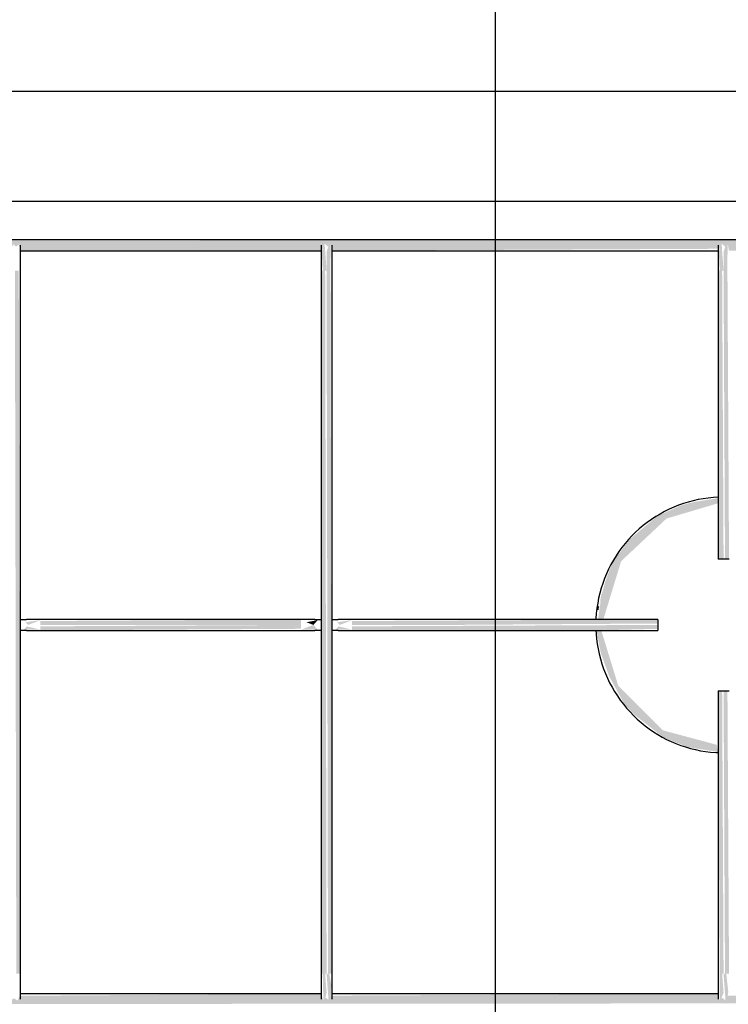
# Model space of a CAD drawing. Header units: millimetres. Extents: x -16331 to -10265, y -4113 to -3584.
# Tile 11 of 21: x -10326.93 to -10326.736, y -4099.485 to -4099.215. Entities that reach past the tile are written whole.
import ezdxf

# ---------------------------------------------------------------- set-up
doc = ezdxf.new("R2010")
doc.units = ezdxf.units.MM
doc.layers.add('AF-Condutos', color=4, linetype='Continuous')
doc.layers.add('ARQ_ELEMENTS', color=253, linetype='Continuous')

# ---------------------------------------------------------------- blocks, each defined once
blk = doc.blocks.new('t2')
at = {"layer": 'ARQ_ELEMENTS'}
for points in [[(-10233.73391, -4121.16819), (-10233.73379, -4121.16762), (-10233.73305, -4121.1663), (-10233.73229, -4121.16708), (-10233.73141, -4121.16653), (-10233.73114, -4121.16819), (-10233.62505, -4121.16767), (-10233.62429, -4121.1663), (-10233.6235, -4121.167), (-10233.62264, -4121.16661), (-10233.62239, -4121.16819), (-10233.52509, -4121.16775), (-10233.52509, -4121.16519), (-10234.0255, -4121.16563), (-10234.0254, -4121.16819), (-10233.92795, -4121.16767), (-10233.92717, -4121.16638), (-10233.92644, -4121.16708), (-10233.92558, -4121.16638), (-10233.92529, -4121.16819), (-10233.81919, -4121.16767), (-10233.81838, -4121.16646), (-10233.81768, -4121.16708), (-10233.81681, -4121.16646), (-10233.81653, -4121.16819), (-10233.73405, -4121.16819)], [(-10233.73366, -4121.17365), (-10233.7326, -4121.17365), (-10233.73317, -4121.16594), (-10233.73357, -4121.16653), (-10233.7339, -4121.1685)], [(-10233.7326, -4121.17365), (-10233.73154, -4121.17365), (-10233.73151, -4121.16581), (-10233.73189, -4121.1663), (-10233.7326, -4121.16847)], [(-10233.62459, -4121.17365), (-10233.62384, -4121.17365), (-10233.62441, -4121.16594), (-10233.62477, -4121.1663), (-10233.62513, -4121.1687), (-10233.6249, -4121.17365)], [(-10233.62345, -4121.17365), (-10233.62278, -4121.17365), (-10233.62275, -4121.16588), (-10233.62313, -4121.1663), (-10233.62384, -4121.16847), (-10233.62384, -4121.17365)], [(-10233.81649, -4121.36614), (-10233.81693, -4121.17365), (-10233.81799, -4121.17365), (-10233.8176, -4121.36614), (-10233.81654, -4121.36614)], [(-10233.73405, -4121.36614), (-10233.7326, -4121.36614), (-10233.73299, -4121.17365), (-10233.7341, -4121.17365), (-10233.7341, -4121.36614)], [(-10233.7311, -4121.36614), (-10233.73154, -4121.17365), (-10233.7326, -4121.17365), (-10233.73221, -4121.36614), (-10233.73115, -4121.36614)], [(-10233.6249, -4121.25266), (-10233.62384, -4121.25266), (-10233.62423, -4121.17365), (-10233.62534, -4121.17365), (-10233.62514, -4121.25266)], [(-10233.62234, -4121.25266), (-10233.62278, -4121.17365), (-10233.62384, -4121.17365), (-10233.62345, -4121.25266), (-10233.62239, -4121.25266)], [(-10233.81099, -4121.27196), (-10233.81473, -4121.27105), (-10233.81553, -4121.27196)], [(-10233.81439, -4121.27066), (-10233.81099, -4121.26936), (-10233.81505, -4121.26991), (-10233.81473, -4121.27027)], [(-10233.73959, -4121.27066), (-10233.73959, -4121.26916), (-10233.81099, -4121.2696), (-10233.81099, -4121.27066), (-10233.74992, -4121.27066)], [(-10233.81099, -4121.27216), (-10233.73959, -4121.27172), (-10233.73959, -4121.27066), (-10233.81099, -4121.27105), (-10233.81099, -4121.27211)], [(-10233.73505, -4121.27196), (-10233.73619, -4121.27066), (-10233.73959, -4121.27196)], [(-10233.73619, -4121.27066), (-10233.73505, -4121.26936), (-10233.73814, -4121.26992), (-10233.73624, -4121.27064)], [(-10233.7256, -4121.27196), (-10233.72934, -4121.27105), (-10233.73014, -4121.27196)], [(-10233.729, -4121.27066), (-10233.7256, -4121.26936), (-10233.72966, -4121.26991), (-10233.72934, -4121.27027)], [(-10233.69847, -4121.27066), (-10233.64184, -4121.27027), (-10233.64184, -4121.26916), (-10233.7256, -4121.2696), (-10233.7256, -4121.27066), (-10233.71046, -4121.27066)], [(-10233.65844, -4121.27216), (-10233.64184, -4121.27172), (-10233.64184, -4121.27066), (-10233.7256, -4121.27105), (-10233.7256, -4121.27216), (-10233.6587, -4121.27216)], [(-10233.62423, -4121.36618), (-10233.62384, -4121.36618), (-10233.62423, -4121.28866), (-10233.62534, -4121.28866), (-10233.6249, -4121.36618), (-10233.62459, -4121.36618)], [(-10233.62278, -4121.36618), (-10233.62234, -4121.36618), (-10233.62278, -4121.28866), (-10233.62384, -4121.28866), (-10233.62345, -4121.36618), (-10233.62309, -4121.36618)], [(-10233.62534, -4121.30544), (-10233.62534, -4121.30539), (-10233.62595, -4121.30535)], [(-10233.73335, -4121.37443), (-10233.7326, -4121.37134), (-10233.73299, -4121.36614), (-10233.73366, -4121.36614), (-10233.73346, -4121.37389), (-10233.73337, -4121.37434)], [(-10233.73154, -4121.3742), (-10233.7313, -4121.36923), (-10233.73185, -4121.36614), (-10233.7326, -4121.36614), (-10233.73209, -4121.37314), (-10233.7316, -4121.37407)], [(-10233.6249, -4121.3742), (-10233.62384, -4121.37135), (-10233.62423, -4121.36618), (-10233.6249, -4121.36618), (-10233.62495, -4121.37389), (-10233.62491, -4121.37413)], [(-10233.62309, -4121.37443), (-10233.62255, -4121.37112), (-10233.62309, -4121.36618), (-10233.62384, -4121.36618), (-10233.62327, -4121.37389), (-10233.62311, -4121.37439)], [(-10234.0255, -4121.37464), (-10233.52509, -4121.3742), (-10233.52519, -4121.37164), (-10233.62264, -4121.37216), (-10233.62342, -4121.37345), (-10233.62415, -4121.37275), (-10233.62501, -4121.37345), (-10233.6253, -4121.37164), (-10233.73125, -4121.37215), (-10233.73197, -4121.37336), (-10233.73279, -4121.37275), (-10233.73356, -4121.37336), (-10233.73405, -4121.37164), (-10233.81665, -4121.3722), (-10233.81727, -4121.37352), (-10233.81824, -4121.37291), (-10233.81896, -4121.3733), (-10233.81944, -4121.37164), (-10233.92554, -4121.37216), (-10233.92629, -4121.37352), (-10233.92709, -4121.37282), (-10233.92794, -4121.37321), (-10233.9282, -4121.37164), (-10234.0255, -4121.37207), (-10234.0255, -4121.37458)]]:
    blk.add_hatch(color=256, dxfattribs=at).paths.add_polyline_path(points, flags=0)
h = blk.add_hatch(color=256, dxfattribs=at)
h.paths.add_polyline_path([(-10233.62534, -4121.30539), (-10233.62573, -4121.30347), (-10233.6405, -4121.29951), (-10233.65269, -4121.28732), (-10233.65734, -4121.27216), (-10233.65867, -4121.27216), (-10233.65748, -4121.27831), (-10233.6551, -4121.28491), (-10233.6509, -4121.29251), (-10233.64833, -4121.29519), (-10233.6405, -4121.30137), (-10233.63359, -4121.30414), (-10233.62595, -4121.30535)], flags=0)
h.paths.add_polyline_path([(-10233.65676, -4121.26916), (-10233.65661, -4121.26863), (-10233.65191, -4121.25322), (-10233.63946, -4121.24153), (-10233.62534, -4121.23735), (-10233.62534, -4121.23593), (-10233.63051, -4121.23678), (-10233.63173, -4121.23697), (-10233.63539, -4121.23785), (-10233.64208, -4121.24091), (-10233.64943, -4121.24712), (-10233.6542, -4121.25332), (-10233.65629, -4121.25892), (-10233.6573, -4121.26278), (-10233.65824, -4121.26916), (-10233.65716, -4121.26916)], flags=0)
h = blk.add_hatch(color=256, dxfattribs=at)
h.paths.add_polyline_path([(-10233.65865, -4121.26916), (-10233.65856, -4121.26863), (-10233.65867, -4121.26916)], flags=0)
h.paths.add_polyline_path([(-10233.65791, -4121.2653), (-10233.6551, -4121.25609), (-10233.6573, -4121.26228), (-10233.65784, -4121.26499)], flags=0)
for p, q in [((-10233.51319, -4121.12464), (-10234.07819, -4121.12464)), ((-10234.07819, -4121.15464), (-10233.51319, -4121.15464)), ((-10233.52509, -4121.16519), (-10234.0255, -4121.16519)), ((-10233.81657, -4121.16819), (-10233.73391, -4121.16819)), ((-10233.73118, -4121.16819), (-10233.62515, -4121.16819)), ((-10233.81649, -4121.36614), (-10233.81649, -4121.17365)), ((-10233.7341, -4121.17365), (-10233.7341, -4121.36614)), ((-10233.7311, -4121.36614), (-10233.7311, -4121.17365)), ((-10233.62534, -4121.17365), (-10233.62534, -4121.25266)), ((-10233.62384, -4121.25266), (-10233.62534, -4121.25266)), ((-10233.62234, -4121.25266), (-10233.62384, -4121.25266)), ((-10233.73959, -4121.26916), (-10233.81099, -4121.26916)), ((-10233.64184, -4121.26916), (-10233.7256, -4121.26916)), ((-10233.64184, -4121.26916), (-10233.64184, -4121.27066)), ((-10233.64184, -4121.27066), (-10233.64184, -4121.27216)), ((-10233.81099, -4121.27216), (-10233.73959, -4121.27216)), ((-10233.7256, -4121.27216), (-10233.64184, -4121.27216)), ((-10233.62534, -4121.28866), (-10233.62534, -4121.36618)), ((-10233.62534, -4121.28866), (-10233.62384, -4121.28866)), ((-10233.62384, -4121.28866), (-10233.62234, -4121.28866)), ((-10233.73391, -4121.37164), (-10233.81657, -4121.37164)), ((-10233.62526, -4121.37164), (-10233.73118, -4121.37164))]:
    blk.add_line(p, q, dxfattribs=at)
at = {"layer": 'ARQ_ELEMENTS', "flags": 128}
for points in [[(-10233.81649, -4121.17365), (-10233.81649, -4121.17337), (-10233.81649, -4121.17309), (-10233.81649, -4121.17281), (-10233.81649, -4121.17254), (-10233.81649, -4121.17226), (-10233.81649, -4121.17199), (-10233.81649, -4121.17172), (-10233.81649, -4121.17146), (-10233.81649, -4121.1712), (-10233.81649, -4121.17094), (-10233.81649, -4121.17068), (-10233.81649, -4121.17043), (-10233.81649, -4121.17019), (-10233.81649, -4121.16995), (-10233.81649, -4121.16972), (-10233.81649, -4121.16949), (-10233.81649, -4121.16927), (-10233.81649, -4121.16906), (-10233.81649, -4121.16885), (-10233.81649, -4121.16865), (-10233.81649, -4121.16846), (-10233.81649, -4121.16828), (-10233.81649, -4121.16811), (-10233.81649, -4121.16795), (-10233.81649, -4121.16779), (-10233.81649, -4121.16764), (-10233.81649, -4121.16751), (-10233.81649, -4121.16738), (-10233.81649, -4121.16727), (-10233.81649, -4121.16716), (-10233.81649, -4121.16706), (-10233.81649, -4121.16698), (-10233.81649, -4121.16691), (-10233.81649, -4121.16684), (-10233.81649, -4121.16679), (-10233.81649, -4121.16675), (-10233.81649, -4121.16672), (-10233.81649, -4121.1667), (-10233.81649, -4121.16669)], [(-10233.7341, -4121.16669), (-10233.7341, -4121.16669), (-10233.7341, -4121.16671), (-10233.7341, -4121.16674), (-10233.7341, -4121.16678), (-10233.7341, -4121.16683), (-10233.7341, -4121.16689), (-10233.7341, -4121.16696), (-10233.7341, -4121.16704), (-10233.7341, -4121.16713), (-10233.7341, -4121.16724), (-10233.7341, -4121.16735), (-10233.7341, -4121.16747), (-10233.7341, -4121.16761), (-10233.7341, -4121.16775), (-10233.7341, -4121.1679), (-10233.7341, -4121.16806), (-10233.7341, -4121.16824), (-10233.7341, -4121.16841), (-10233.7341, -4121.1686), (-10233.7341, -4121.1688), (-10233.7341, -4121.169), (-10233.7341, -4121.16921), (-10233.7341, -4121.16943), (-10233.7341, -4121.16966), (-10233.7341, -4121.16989), (-10233.7341, -4121.17012), (-10233.7341, -4121.17037), (-10233.7341, -4121.17062), (-10233.7341, -4121.17087), (-10233.7341, -4121.17113), (-10233.7341, -4121.17139), (-10233.7341, -4121.17165), (-10233.7341, -4121.17192), (-10233.7341, -4121.17219), (-10233.7341, -4121.17246), (-10233.7341, -4121.17274), (-10233.7341, -4121.17302), (-10233.7341, -4121.17329), (-10233.7341, -4121.17357), (-10233.7341, -4121.17365)], [(-10233.7311, -4121.17365), (-10233.7311, -4121.17337), (-10233.7311, -4121.17309), (-10233.7311, -4121.17281), (-10233.7311, -4121.17254), (-10233.7311, -4121.17226), (-10233.7311, -4121.17199), (-10233.7311, -4121.17172), (-10233.7311, -4121.17146), (-10233.7311, -4121.1712), (-10233.7311, -4121.17094), (-10233.7311, -4121.17068), (-10233.7311, -4121.17043), (-10233.7311, -4121.17019), (-10233.7311, -4121.16995), (-10233.7311, -4121.16972), (-10233.7311, -4121.16949), (-10233.7311, -4121.16927), (-10233.7311, -4121.16906), (-10233.7311, -4121.16885), (-10233.7311, -4121.16865), (-10233.7311, -4121.16846), (-10233.7311, -4121.16828), (-10233.7311, -4121.16811), (-10233.7311, -4121.16795), (-10233.7311, -4121.16779), (-10233.7311, -4121.16764), (-10233.7311, -4121.16751), (-10233.7311, -4121.16738), (-10233.7311, -4121.16727), (-10233.7311, -4121.16716), (-10233.7311, -4121.16706), (-10233.7311, -4121.16698), (-10233.7311, -4121.16691), (-10233.7311, -4121.16684), (-10233.7311, -4121.16679), (-10233.7311, -4121.16675), (-10233.7311, -4121.16672), (-10233.7311, -4121.1667), (-10233.7311, -4121.16669)], [(-10233.62534, -4121.16669), (-10233.62534, -4121.16669), (-10233.62534, -4121.16671), (-10233.62534, -4121.16674), (-10233.62534, -4121.16678), (-10233.62534, -4121.16683), (-10233.62534, -4121.16689), (-10233.62534, -4121.16696), (-10233.62534, -4121.16704), (-10233.62534, -4121.16713), (-10233.62534, -4121.16724), (-10233.62534, -4121.16735), (-10233.62534, -4121.16747), (-10233.62534, -4121.16761), (-10233.62534, -4121.16775), (-10233.62534, -4121.1679), (-10233.62534, -4121.16806), (-10233.62534, -4121.16824), (-10233.62534, -4121.16841), (-10233.62534, -4121.1686), (-10233.62534, -4121.1688), (-10233.62534, -4121.169), (-10233.62534, -4121.16921), (-10233.62534, -4121.16943), (-10233.62534, -4121.16966), (-10233.62534, -4121.16989), (-10233.62534, -4121.17012), (-10233.62534, -4121.17037), (-10233.62534, -4121.17062), (-10233.62534, -4121.17087), (-10233.62534, -4121.17113), (-10233.62534, -4121.17139), (-10233.62534, -4121.17165), (-10233.62534, -4121.17192), (-10233.62534, -4121.17219), (-10233.62534, -4121.17246), (-10233.62534, -4121.17274), (-10233.62534, -4121.17302), (-10233.62534, -4121.17329), (-10233.62534, -4121.17357), (-10233.62534, -4121.17365)], [(-10233.62526, -4121.23569), (-10233.62664, -4121.23577), (-10233.62803, -4121.23591), (-10233.62942, -4121.23611), (-10233.6308, -4121.23636), (-10233.63216, -4121.23666), (-10233.63351, -4121.23702), (-10233.63485, -4121.23744), (-10233.63617, -4121.23791), (-10233.63747, -4121.23842), (-10233.63875, -4121.239), (-10233.64, -4121.23962), (-10233.64123, -4121.24029), (-10233.64243, -4121.24101), (-10233.6436, -4121.24177), (-10233.64474, -4121.24259), (-10233.64585, -4121.24345), (-10233.64692, -4121.24435), (-10233.64795, -4121.24529), (-10233.64895, -4121.24628), (-10233.64991, -4121.2473), (-10233.65082, -4121.24836), (-10233.65169, -4121.24946), (-10233.65251, -4121.25059), (-10233.65329, -4121.25175), (-10233.65403, -4121.25294), (-10233.65471, -4121.25416), (-10233.65535, -4121.25541), (-10233.65593, -4121.25668), (-10233.65646, -4121.25798), (-10233.65694, -4121.25929), (-10233.65737, -4121.26063), (-10233.65775, -4121.26198), (-10233.65807, -4121.26334), (-10233.65833, -4121.26471), (-10233.65854, -4121.2661), (-10233.6587, -4121.26749), (-10233.6588, -4121.26888)], [(-10233.62526, -4121.23569), (-10233.62664, -4121.23577), (-10233.62803, -4121.23591), (-10233.62942, -4121.23611), (-10233.6308, -4121.23636), (-10233.63216, -4121.23666), (-10233.63351, -4121.23702), (-10233.63485, -4121.23744), (-10233.63617, -4121.23791), (-10233.63747, -4121.23842), (-10233.63875, -4121.239), (-10233.64, -4121.23962), (-10233.64123, -4121.24029), (-10233.64243, -4121.24101), (-10233.6436, -4121.24177), (-10233.64474, -4121.24259), (-10233.64585, -4121.24345), (-10233.64692, -4121.24435), (-10233.64795, -4121.24529), (-10233.64895, -4121.24628), (-10233.64991, -4121.2473), (-10233.65082, -4121.24836), (-10233.65169, -4121.24946), (-10233.65251, -4121.25059), (-10233.65329, -4121.25175), (-10233.65403, -4121.25294), (-10233.65471, -4121.25416), (-10233.65535, -4121.25541), (-10233.65593, -4121.25668), (-10233.65646, -4121.25798), (-10233.65694, -4121.25929), (-10233.65737, -4121.26063), (-10233.65775, -4121.26198), (-10233.65807, -4121.26334), (-10233.65833, -4121.26471), (-10233.65854, -4121.2661), (-10233.6587, -4121.26749), (-10233.6588, -4121.26888)], [(-10233.8165, -4121.26916), (-10233.81639, -4121.26916), (-10233.81627, -4121.26916), (-10233.81616, -4121.26916), (-10233.81606, -4121.26916), (-10233.81595, -4121.26916), (-10233.81585, -4121.26916), (-10233.81576, -4121.26916), (-10233.81566, -4121.26916), (-10233.81557, -4121.26916), (-10233.81549, -4121.26916), (-10233.81541, -4121.26916), (-10233.81533, -4121.26916), (-10233.81526, -4121.26916), (-10233.81519, -4121.26916), (-10233.81512, -4121.26916), (-10233.81506, -4121.26916), (-10233.81501, -4121.26916), (-10233.81496, -4121.26916), (-10233.81491, -4121.26916), (-10233.81487, -4121.26916), (-10233.81484, -4121.26916), (-10233.81481, -4121.26916), (-10233.8148, -4121.26916)], [(-10233.81099, -4121.26916), (-10233.81115, -4121.26916), (-10233.8113, -4121.26916), (-10233.81146, -4121.26916), (-10233.81161, -4121.26916), (-10233.81176, -4121.26916), (-10233.81192, -4121.26916), (-10233.81207, -4121.26916), (-10233.81222, -4121.26916), (-10233.81236, -4121.26916), (-10233.81251, -4121.26916), (-10233.81265, -4121.26916), (-10233.81279, -4121.26916), (-10233.81292, -4121.26916), (-10233.81306, -4121.26916), (-10233.81319, -4121.26916), (-10233.81331, -4121.26916), (-10233.81344, -4121.26916), (-10233.81356, -4121.26916), (-10233.81367, -4121.26916), (-10233.81378, -4121.26916), (-10233.81389, -4121.26916), (-10233.81399, -4121.26916), (-10233.81409, -4121.26916), (-10233.81418, -4121.26916), (-10233.81426, -4121.26916), (-10233.81434, -4121.26916), (-10233.81442, -4121.26916), (-10233.81449, -4121.26916), (-10233.81456, -4121.26916), (-10233.81462, -4121.26916), (-10233.81467, -4121.26916), (-10233.81472, -4121.26916), (-10233.81476, -4121.26916), (-10233.81479, -4121.26916), (-10233.8148, -4121.26916)], [(-10233.73579, -4121.26916), (-10233.73582, -4121.26916), (-10233.73586, -4121.26916), (-10233.73591, -4121.26916), (-10233.73596, -4121.26916), (-10233.73602, -4121.26916), (-10233.73608, -4121.26916), (-10233.73615, -4121.26916), (-10233.73623, -4121.26916), (-10233.73631, -4121.26916), (-10233.7364, -4121.26916), (-10233.73649, -4121.26916), (-10233.73658, -4121.26916), (-10233.73668, -4121.26916), (-10233.73679, -4121.26916), (-10233.7369, -4121.26916), (-10233.73701, -4121.26916), (-10233.73713, -4121.26916), (-10233.73725, -4121.26916), (-10233.73738, -4121.26916), (-10233.73751, -4121.26916), (-10233.73764, -4121.26916), (-10233.73778, -4121.26916), (-10233.73792, -4121.26916), (-10233.73806, -4121.26916), (-10233.7382, -4121.26916), (-10233.73835, -4121.26916), (-10233.7385, -4121.26916), (-10233.73865, -4121.26916), (-10233.7388, -4121.26916), (-10233.73895, -4121.26916), (-10233.7391, -4121.26916), (-10233.73926, -4121.26916), (-10233.73941, -4121.26916), (-10233.73957, -4121.26916), (-10233.73959, -4121.26916)], [(-10233.73579, -4121.26916), (-10233.73576, -4121.26916), (-10233.73572, -4121.26916), (-10233.73568, -4121.26916), (-10233.73564, -4121.26916), (-10233.73559, -4121.26916), (-10233.73554, -4121.26916), (-10233.73548, -4121.26916), (-10233.73542, -4121.26916), (-10233.73535, -4121.26916), (-10233.73528, -4121.26916), (-10233.7352, -4121.26916), (-10233.73512, -4121.26916), (-10233.73504, -4121.26916), (-10233.73495, -4121.26916), (-10233.73486, -4121.26916), (-10233.73476, -4121.26916), (-10233.73466, -4121.26916), (-10233.73456, -4121.26916), (-10233.73445, -4121.26916), (-10233.73434, -4121.26916), (-10233.73423, -4121.26916), (-10233.73412, -4121.26916)], [(-10233.73111, -4121.26916), (-10233.731, -4121.26916), (-10233.73088, -4121.26916), (-10233.73077, -4121.26916), (-10233.73067, -4121.26916), (-10233.73056, -4121.26916), (-10233.73046, -4121.26916), (-10233.73037, -4121.26916), (-10233.73027, -4121.26916), (-10233.73018, -4121.26916), (-10233.7301, -4121.26916), (-10233.73002, -4121.26916), (-10233.72994, -4121.26916), (-10233.72987, -4121.26916), (-10233.7298, -4121.26916), (-10233.72973, -4121.26916), (-10233.72967, -4121.26916), (-10233.72962, -4121.26916), (-10233.72957, -4121.26916), (-10233.72952, -4121.26916), (-10233.72948, -4121.26916), (-10233.72945, -4121.26916), (-10233.72942, -4121.26916), (-10233.72941, -4121.26916)], [(-10233.7256, -4121.26916), (-10233.72576, -4121.26916), (-10233.72591, -4121.26916), (-10233.72607, -4121.26916), (-10233.72622, -4121.26916), (-10233.72638, -4121.26916), (-10233.72653, -4121.26916), (-10233.72668, -4121.26916), (-10233.72683, -4121.26916), (-10233.72697, -4121.26916), (-10233.72712, -4121.26916), (-10233.72726, -4121.26916), (-10233.7274, -4121.26916), (-10233.72753, -4121.26916), (-10233.72767, -4121.26916), (-10233.7278, -4121.26916), (-10233.72792, -4121.26916), (-10233.72805, -4121.26916), (-10233.72817, -4121.26916), (-10233.72828, -4121.26916), (-10233.72839, -4121.26916), (-10233.7285, -4121.26916), (-10233.7286, -4121.26916), (-10233.7287, -4121.26916), (-10233.72879, -4121.26916), (-10233.72887, -4121.26916), (-10233.72896, -4121.26916), (-10233.72903, -4121.26916), (-10233.7291, -4121.26916), (-10233.72917, -4121.26916), (-10233.72923, -4121.26916), (-10233.72928, -4121.26916), (-10233.72933, -4121.26916), (-10233.72937, -4121.26916), (-10233.7294, -4121.26916), (-10233.72941, -4121.26916)], [(-10233.8148, -4121.27216), (-10233.81483, -4121.27216), (-10233.81486, -4121.27216), (-10233.8149, -4121.27216), (-10233.81494, -4121.27216), (-10233.81499, -4121.27216), (-10233.81505, -4121.27216), (-10233.81511, -4121.27216), (-10233.81517, -4121.27216), (-10233.81524, -4121.27216), (-10233.81531, -4121.27216), (-10233.81538, -4121.27216), (-10233.81546, -4121.27216), (-10233.81555, -4121.27216), (-10233.81564, -4121.27216), (-10233.81573, -4121.27216), (-10233.81583, -4121.27216), (-10233.81592, -4121.27216), (-10233.81603, -4121.27216), (-10233.81613, -4121.27216), (-10233.81624, -4121.27216), (-10233.81635, -4121.27216), (-10233.81647, -4121.27216)], [(-10233.8148, -4121.27216), (-10233.81476, -4121.27216), (-10233.81472, -4121.27216), (-10233.81468, -4121.27216), (-10233.81462, -4121.27216), (-10233.81457, -4121.27216), (-10233.8145, -4121.27216), (-10233.81443, -4121.27216), (-10233.81436, -4121.27216), (-10233.81428, -4121.27216), (-10233.81419, -4121.27216), (-10233.8141, -4121.27216), (-10233.814, -4121.27216), (-10233.8139, -4121.27216), (-10233.8138, -4121.27216), (-10233.81369, -4121.27216), (-10233.81357, -4121.27216), (-10233.81345, -4121.27216), (-10233.81333, -4121.27216), (-10233.81321, -4121.27216), (-10233.81308, -4121.27216), (-10233.81294, -4121.27216), (-10233.81281, -4121.27216), (-10233.81267, -4121.27216), (-10233.81253, -4121.27216), (-10233.81238, -4121.27216), (-10233.81224, -4121.27216), (-10233.81209, -4121.27216), (-10233.81194, -4121.27216), (-10233.81179, -4121.27216), (-10233.81163, -4121.27216), (-10233.81148, -4121.27216), (-10233.81133, -4121.27216), (-10233.81117, -4121.27216), (-10233.81101, -4121.27216), (-10233.81099, -4121.27216)], [(-10233.73959, -4121.27216), (-10233.73944, -4121.27216), (-10233.73928, -4121.27216), (-10233.73913, -4121.27216), (-10233.73897, -4121.27216), (-10233.73882, -4121.27216), (-10233.73867, -4121.27216), (-10233.73852, -4121.27216), (-10233.73837, -4121.27216), (-10233.73822, -4121.27216), (-10233.73808, -4121.27216), (-10233.73794, -4121.27216), (-10233.7378, -4121.27216), (-10233.73766, -4121.27216), (-10233.73753, -4121.27216), (-10233.7374, -4121.27216), (-10233.73727, -4121.27216), (-10233.73715, -4121.27216), (-10233.73703, -4121.27216), (-10233.73691, -4121.27216), (-10233.7368, -4121.27216), (-10233.7367, -4121.27216), (-10233.7366, -4121.27216), (-10233.7365, -4121.27216), (-10233.73641, -4121.27216), (-10233.73632, -4121.27216), (-10233.73624, -4121.27216), (-10233.73616, -4121.27216), (-10233.73609, -4121.27216), (-10233.73603, -4121.27216), (-10233.73597, -4121.27216), (-10233.73592, -4121.27216), (-10233.73587, -4121.27216), (-10233.73583, -4121.27216), (-10233.73579, -4121.27216), (-10233.73579, -4121.27216)], [(-10233.73409, -4121.27216), (-10233.7342, -4121.27216), (-10233.73431, -4121.27216), (-10233.73442, -4121.27216), (-10233.73453, -4121.27216), (-10233.73463, -4121.27216), (-10233.73473, -4121.27216), (-10233.73483, -4121.27216), (-10233.73492, -4121.27216), (-10233.73501, -4121.27216), (-10233.7351, -4121.27216), (-10233.73518, -4121.27216), (-10233.73526, -4121.27216), (-10233.73533, -4121.27216), (-10233.7354, -4121.27216), (-10233.73546, -4121.27216), (-10233.73552, -4121.27216), (-10233.73558, -4121.27216), (-10233.73563, -4121.27216), (-10233.73567, -4121.27216), (-10233.73571, -4121.27216), (-10233.73575, -4121.27216), (-10233.73578, -4121.27216), (-10233.73579, -4121.27216)], [(-10233.72941, -4121.27216), (-10233.72944, -4121.27216), (-10233.72947, -4121.27216), (-10233.72951, -4121.27216), (-10233.72955, -4121.27216), (-10233.7296, -4121.27216), (-10233.72966, -4121.27216), (-10233.72972, -4121.27216), (-10233.72978, -4121.27216), (-10233.72985, -4121.27216), (-10233.72992, -4121.27216), (-10233.72999, -4121.27216), (-10233.73008, -4121.27216), (-10233.73016, -4121.27216), (-10233.73025, -4121.27216), (-10233.73034, -4121.27216), (-10233.73044, -4121.27216), (-10233.73053, -4121.27216), (-10233.73064, -4121.27216), (-10233.73074, -4121.27216), (-10233.73085, -4121.27216), (-10233.73096, -4121.27216), (-10233.73108, -4121.27216)], [(-10233.72941, -4121.27216), (-10233.72937, -4121.27216), (-10233.72933, -4121.27216), (-10233.72929, -4121.27216), (-10233.72923, -4121.27216), (-10233.72918, -4121.27216), (-10233.72911, -4121.27216), (-10233.72904, -4121.27216), (-10233.72897, -4121.27216), (-10233.72889, -4121.27216), (-10233.7288, -4121.27216), (-10233.72871, -4121.27216), (-10233.72861, -4121.27216), (-10233.72851, -4121.27216), (-10233.72841, -4121.27216), (-10233.7283, -4121.27216), (-10233.72818, -4121.27216), (-10233.72806, -4121.27216), (-10233.72794, -4121.27216), (-10233.72782, -4121.27216), (-10233.72769, -4121.27216), (-10233.72755, -4121.27216), (-10233.72742, -4121.27216), (-10233.72728, -4121.27216), (-10233.72714, -4121.27216), (-10233.72699, -4121.27216), (-10233.72685, -4121.27216), (-10233.7267, -4121.27216), (-10233.72655, -4121.27216), (-10233.7264, -4121.27216), (-10233.72624, -4121.27216), (-10233.72609, -4121.27216), (-10233.72594, -4121.27216), (-10233.72578, -4121.27216), (-10233.72563, -4121.27216), (-10233.7256, -4121.27216)], [(-10233.65881, -4121.27208), (-10233.65876, -4121.27308), (-10233.65863, -4121.27448), (-10233.65845, -4121.27586), (-10233.65822, -4121.27724), (-10233.65793, -4121.27861), (-10233.65758, -4121.27997), (-10233.65718, -4121.28131), (-10233.65673, -4121.28264), (-10233.65622, -4121.28394), (-10233.65567, -4121.28523), (-10233.65506, -4121.28649), (-10233.6544, -4121.28772), (-10233.6537, -4121.28893), (-10233.65294, -4121.29011), (-10233.65214, -4121.29126), (-10233.65129, -4121.29237), (-10233.6504, -4121.29345), (-10233.64947, -4121.2945), (-10233.6485, -4121.2955), (-10233.64748, -4121.29647), (-10233.64643, -4121.29739), (-10233.64535, -4121.29828), (-10233.64422, -4121.29911), (-10233.64307, -4121.29991), (-10233.64189, -4121.30065), (-10233.64067, -4121.30135), (-10233.63943, -4121.302), (-10233.63816, -4121.3026), (-10233.63688, -4121.30314), (-10233.63557, -4121.30364), (-10233.63424, -4121.30408), (-10233.63289, -4121.30447), (-10233.63153, -4121.30481), (-10233.63016, -4121.30509), (-10233.62878, -4121.30531), (-10233.62739, -4121.30548), (-10233.626, -4121.3056), (-10233.62529, -4121.30562)], [(-10233.65881, -4121.27208), (-10233.65876, -4121.27308), (-10233.65863, -4121.27448), (-10233.65845, -4121.27586), (-10233.65822, -4121.27724), (-10233.65793, -4121.27861), (-10233.65758, -4121.27997), (-10233.65718, -4121.28131), (-10233.65673, -4121.28264), (-10233.65622, -4121.28394), (-10233.65567, -4121.28523), (-10233.65506, -4121.28649), (-10233.6544, -4121.28772), (-10233.6537, -4121.28893), (-10233.65294, -4121.29011), (-10233.65214, -4121.29126), (-10233.65129, -4121.29237), (-10233.6504, -4121.29345), (-10233.64947, -4121.2945), (-10233.6485, -4121.2955), (-10233.64748, -4121.29647), (-10233.64643, -4121.29739), (-10233.64535, -4121.29828), (-10233.64422, -4121.29911), (-10233.64307, -4121.29991), (-10233.64189, -4121.30065), (-10233.64067, -4121.30135), (-10233.63943, -4121.302), (-10233.63816, -4121.3026), (-10233.63688, -4121.30314), (-10233.63557, -4121.30364), (-10233.63424, -4121.30408), (-10233.63289, -4121.30447), (-10233.63153, -4121.30481), (-10233.63016, -4121.30509), (-10233.62878, -4121.30531), (-10233.62739, -4121.30548), (-10233.626, -4121.3056), (-10233.62529, -4121.30562)], [(-10233.81649, -4121.37314), (-10233.81649, -4121.37313), (-10233.81649, -4121.37311), (-10233.81649, -4121.37309), (-10233.81649, -4121.37305), (-10233.81649, -4121.373), (-10233.81649, -4121.37293), (-10233.81649, -4121.37286), (-10233.81649, -4121.37278), (-10233.81649, -4121.37269), (-10233.81649, -4121.37258), (-10233.81649, -4121.37247), (-10233.81649, -4121.37234), (-10233.81649, -4121.37221), (-10233.81649, -4121.37207), (-10233.81649, -4121.37191), (-10233.81649, -4121.37175), (-10233.81649, -4121.37158), (-10233.81649, -4121.3714), (-10233.81649, -4121.37121), (-10233.81649, -4121.37101), (-10233.81649, -4121.37081), (-10233.81649, -4121.3706), (-10233.81649, -4121.37038), (-10233.81649, -4121.37015), (-10233.81649, -4121.36992), (-10233.81649, -4121.36968), (-10233.81649, -4121.36943), (-10233.81649, -4121.36919), (-10233.81649, -4121.36893), (-10233.81649, -4121.36867), (-10233.81649, -4121.36841), (-10233.81649, -4121.36814), (-10233.81649, -4121.36787), (-10233.81649, -4121.3676), (-10233.81649, -4121.36733), (-10233.81649, -4121.36705), (-10233.81649, -4121.36677), (-10233.81649, -4121.36649), (-10233.81649, -4121.36621), (-10233.81649, -4121.36614)], [(-10233.7341, -4121.36614), (-10233.7341, -4121.36642), (-10233.7341, -4121.3667), (-10233.7341, -4121.36697), (-10233.7341, -4121.36725), (-10233.7341, -4121.36753), (-10233.7341, -4121.3678), (-10233.7341, -4121.36807), (-10233.7341, -4121.36834), (-10233.7341, -4121.3686), (-10233.7341, -4121.36886), (-10233.7341, -4121.36912), (-10233.7341, -4121.36937), (-10233.7341, -4121.36961), (-10233.7341, -4121.36985), (-10233.7341, -4121.37009), (-10233.7341, -4121.37032), (-10233.7341, -4121.37054), (-10233.7341, -4121.37075), (-10233.7341, -4121.37096), (-10233.7341, -4121.37116), (-10233.7341, -4121.37135), (-10233.7341, -4121.37153), (-10233.7341, -4121.3717), (-10233.7341, -4121.37187), (-10233.7341, -4121.37203), (-10233.7341, -4121.37217), (-10233.7341, -4121.37231), (-10233.7341, -4121.37244), (-10233.7341, -4121.37255), (-10233.7341, -4121.37266), (-10233.7341, -4121.37276), (-10233.7341, -4121.37284), (-10233.7341, -4121.37292), (-10233.7341, -4121.37298), (-10233.7341, -4121.37303), (-10233.7341, -4121.37308), (-10233.7341, -4121.37311), (-10233.7341, -4121.37313), (-10233.7341, -4121.37314)], [(-10233.7311, -4121.37314), (-10233.7311, -4121.37313), (-10233.7311, -4121.37311), (-10233.7311, -4121.37309), (-10233.7311, -4121.37305), (-10233.7311, -4121.373), (-10233.7311, -4121.37293), (-10233.7311, -4121.37286), (-10233.7311, -4121.37278), (-10233.7311, -4121.37269), (-10233.7311, -4121.37258), (-10233.7311, -4121.37247), (-10233.7311, -4121.37234), (-10233.7311, -4121.37221), (-10233.7311, -4121.37207), (-10233.7311, -4121.37191), (-10233.7311, -4121.37175), (-10233.7311, -4121.37158), (-10233.7311, -4121.3714), (-10233.7311, -4121.37121), (-10233.7311, -4121.37101), (-10233.7311, -4121.37081), (-10233.7311, -4121.3706), (-10233.7311, -4121.37038), (-10233.7311, -4121.37015), (-10233.7311, -4121.36992), (-10233.7311, -4121.36968), (-10233.7311, -4121.36943), (-10233.7311, -4121.36919), (-10233.7311, -4121.36893), (-10233.7311, -4121.36867), (-10233.7311, -4121.36841), (-10233.7311, -4121.36814), (-10233.7311, -4121.36787), (-10233.7311, -4121.3676), (-10233.7311, -4121.36733), (-10233.7311, -4121.36705), (-10233.7311, -4121.36677), (-10233.7311, -4121.36649), (-10233.7311, -4121.36621), (-10233.7311, -4121.36614)], [(-10233.62534, -4121.36618), (-10233.62534, -4121.36645), (-10233.62534, -4121.36673), (-10233.62534, -4121.36701), (-10233.62534, -4121.36728), (-10233.62534, -4121.36756), (-10233.62534, -4121.36783), (-10233.62534, -4121.3681), (-10233.62534, -4121.36836), (-10233.62534, -4121.36863), (-10233.62534, -4121.36889), (-10233.62534, -4121.36914), (-10233.62534, -4121.36939), (-10233.62534, -4121.36963), (-10233.62534, -4121.36987), (-10233.62534, -4121.37011), (-10233.62534, -4121.37033), (-10233.62534, -4121.37055), (-10233.62534, -4121.37076), (-10233.62534, -4121.37097), (-10233.62534, -4121.37117), (-10233.62534, -4121.37136), (-10233.62534, -4121.37154), (-10233.62534, -4121.37171), (-10233.62534, -4121.37188), (-10233.62534, -4121.37203), (-10233.62534, -4121.37218), (-10233.62534, -4121.37231), (-10233.62534, -4121.37244), (-10233.62534, -4121.37256), (-10233.62534, -4121.37266), (-10233.62534, -4121.37276), (-10233.62534, -4121.37284), (-10233.62534, -4121.37292), (-10233.62534, -4121.37298), (-10233.62534, -4121.37303), (-10233.62534, -4121.37308), (-10233.62534, -4121.37311), (-10233.62534, -4121.37313), (-10233.62534, -4121.37314)]]:
    blk.add_lwpolyline(points, dxfattribs=at)
at = {"layer": 'ARQ_ELEMENTS'}
blk.add_open_spline([(-10233.65824, -4121.2665), (-10233.65823, -4121.26638), (-10233.6582, -4121.26614), (-10233.65812, -4121.2658), (-10233.65804, -4121.26563), (-10233.658, -4121.26556)], degree=3, dxfattribs=at)

msp = doc.modelspace()

# ---------------------------------------------------------------- linework, layer by layer
at = {"layer": 'AF-Condutos'}
msp.add_line((-10326.80014, -4100.13852), (-10326.80014, -4097.70502), dxfattribs=at)

# ---------------------------------------------------------------- block references
msp.add_blockref('t2', (-93.11381, 21.88962))

doc.saveas('drawing.dxf')
